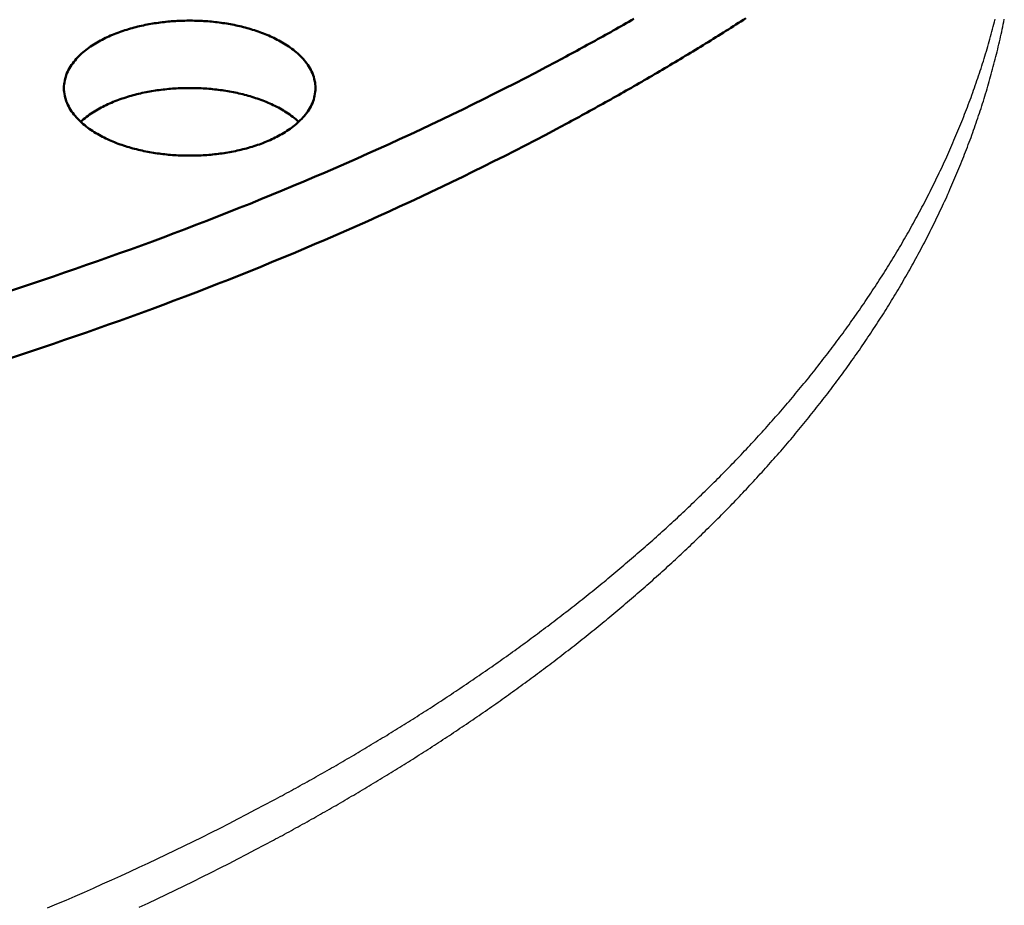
# Model space of a CAD drawing. Header units: millimetres. Extents: x 0 to 841, y 0 to 594.
# Tile 30 of 46: x 433 to 495, y 202 to 258. Entities that reach past the tile are written whole.
import ezdxf

# ---------------------------------------------------------------- set-up
doc = ezdxf.new("R2010")
doc.units = ezdxf.units.MM
doc.layers.add('FINA', color=7, linetype='CONTINUOUS', lineweight=25)
doc.layers.add('VIS', color=7, linetype='CONTINUOUS', lineweight=50)

msp = doc.modelspace()

# ---------------------------------------------------------------- linework, layer by layer
at = {"layer": 'FINA'}
for points in [[(435.81, 253.661), (435.813, 253.781), (435.822, 253.901), (435.838, 254.02), (435.86, 254.138), (435.887, 254.255), (435.921, 254.371), (435.959, 254.484), (436.003, 254.596), (436.052, 254.706), (436.106, 254.814), (436.164, 254.919), (436.225, 255.022), (436.291, 255.122), (436.361, 255.221), (436.433, 255.316), (436.509, 255.41), (436.588, 255.5), (436.669, 255.589), (436.753, 255.675), (436.839, 255.759), (436.927, 255.841), (437.017, 255.92), (437.109, 255.997), (437.203, 256.072), (437.299, 256.145), (437.396, 256.216), (437.494, 256.285), (437.594, 256.352), (437.695, 256.417), (437.797, 256.481), (437.9, 256.542), (438.005, 256.602), (438.11, 256.66), (438.216, 256.717), (438.323, 256.771), (438.431, 256.824), (438.539, 256.876), (438.649, 256.926), (438.758, 256.975), (438.869, 257.022), (438.98, 257.067), (439.092, 257.112), (439.204, 257.154), (439.317, 257.196), (439.43, 257.236), (439.544, 257.275), (439.658, 257.312), (439.773, 257.349), (439.888, 257.384), (440.003, 257.417), (440.119, 257.45), (440.235, 257.481), (440.351, 257.511), (440.468, 257.54), (440.585, 257.568), (440.702, 257.595), (440.819, 257.621), (440.937, 257.645), (441.055, 257.668), (441.173, 257.691), (441.291, 257.712), (441.41, 257.732), (441.529, 257.751), (441.647, 257.769), (441.766, 257.786), (441.886, 257.802), (442.005, 257.817), (442.124, 257.831), (442.244, 257.844), (442.363, 257.855), (442.483, 257.866), (442.603, 257.876), (442.723, 257.885), (442.843, 257.893), (442.963, 257.9), (443.083, 257.906), (443.203, 257.911), (443.323, 257.914), (443.443, 257.917), (443.563, 257.919), (443.683, 257.92), (443.803, 257.92), (443.924, 257.919), (444.044, 257.917), (444.164, 257.914), (444.284, 257.911), (444.404, 257.906), (444.524, 257.9), (444.644, 257.893), (444.764, 257.885), (444.884, 257.876), (445.004, 257.866), (445.123, 257.855), (445.243, 257.844), (445.363, 257.831), (445.482, 257.817), (445.601, 257.802), (445.72, 257.786), (445.839, 257.769), (445.958, 257.751), (446.077, 257.732), (446.195, 257.712), (446.314, 257.691), (446.432, 257.668), (446.55, 257.645), (446.667, 257.621), (446.785, 257.595), (446.902, 257.568), (447.019, 257.54), (447.135, 257.511), (447.252, 257.481), (447.368, 257.45), (447.483, 257.417), (447.599, 257.384), (447.714, 257.349), (447.828, 257.312), (447.943, 257.275), (448.056, 257.236), (448.17, 257.196), (448.282, 257.154), (448.395, 257.112), (448.506, 257.067), (448.618, 257.022), (448.728, 256.975), (448.838, 256.926), (448.947, 256.876), (449.056, 256.824), (449.164, 256.771), (449.271, 256.717), (449.377, 256.66), (449.482, 256.602), (449.586, 256.542), (449.69, 256.481), (449.792, 256.417), (449.893, 256.352), (449.992, 256.285), (450.091, 256.216), (450.188, 256.145), (450.283, 256.072), (450.377, 255.997), (450.469, 255.92), (450.56, 255.841), (450.648, 255.759), (450.734, 255.675), (450.818, 255.589), (450.899, 255.5), (450.978, 255.41), (451.053, 255.316), (451.126, 255.221), (451.195, 255.122), (451.261, 255.022), (451.323, 254.919), (451.381, 254.814), (451.435, 254.706), (451.483, 254.596), (451.527, 254.484), (451.566, 254.371), (451.6, 254.255), (451.627, 254.138), (451.649, 254.02), (451.664, 253.901), (451.674, 253.781), (451.677, 253.661)], [(449.02, 206.213), (449.162, 206.29), (449.305, 206.367), (449.447, 206.443), (449.589, 206.52), (449.731, 206.597), (449.873, 206.675), (450.015, 206.752), (450.156, 206.83), (450.298, 206.907), (450.44, 206.985), (450.581, 207.063), (450.723, 207.141), (450.864, 207.22), (451.005, 207.298), (451.146, 207.377), (451.288, 207.456), (451.429, 207.535), (451.569, 207.614), (451.71, 207.693), (451.851, 207.772), (451.992, 207.852), (452.132, 207.932), (452.273, 208.011), (452.413, 208.091), (452.554, 208.172), (452.694, 208.252), (452.834, 208.332), (452.974, 208.413), (453.114, 208.494), (453.254, 208.575), (453.394, 208.656), (453.533, 208.737), (453.673, 208.818), (453.812, 208.9), (453.952, 208.982), (454.091, 209.063), (454.23, 209.146), (454.369, 209.228), (454.508, 209.31), (454.647, 209.393), (454.786, 209.475), (454.925, 209.558), (455.064, 209.641), (455.202, 209.724), (455.341, 209.807), (455.479, 209.891), (455.617, 209.975), (455.756, 210.058), (455.894, 210.142), (456.032, 210.226), (456.17, 210.311), (456.307, 210.395), (456.445, 210.48), (456.583, 210.564), (456.72, 210.649), (456.858, 210.734), (456.995, 210.819), (457.132, 210.905), (457.269, 210.99), (457.406, 211.076), (457.543, 211.162), (457.68, 211.248), (457.816, 211.334), (457.953, 211.421), (458.09, 211.507), (458.226, 211.594), (458.362, 211.681), (458.498, 211.768), (458.634, 211.855), (458.77, 211.942), (458.906, 212.03), (459.042, 212.118), (459.177, 212.205), (459.313, 212.293), (459.448, 212.382), (459.584, 212.47), (459.719, 212.559), (459.854, 212.647), (459.989, 212.736), (460.124, 212.825), (460.259, 212.914), (460.393, 213.004), (460.528, 213.093), (460.662, 213.183), (460.796, 213.273), (460.931, 213.363), (461.065, 213.453), (461.199, 213.544), (461.332, 213.634), (461.466, 213.725), (461.6, 213.816), (461.733, 213.907), (461.867, 213.998), (462, 214.09), (462.133, 214.181), (462.266, 214.273), (462.399, 214.365), (462.532, 214.457), (462.664, 214.549), (462.797, 214.642), (462.929, 214.734), (463.061, 214.827), (463.194, 214.92), (463.326, 215.013), (463.458, 215.107), (463.589, 215.2), (463.721, 215.294), (463.853, 215.388), (463.984, 215.482), (464.115, 215.576), (464.246, 215.67), (464.377, 215.765), (464.508, 215.86), (464.639, 215.955), (464.77, 216.05), (464.9, 216.145), (465.031, 216.24), (465.161, 216.336), (465.291, 216.432), (465.421, 216.528), (465.551, 216.624), (465.681, 216.721), (465.81, 216.817), (465.94, 216.914), (466.069, 217.011), (466.198, 217.108), (466.327, 217.205), (466.456, 217.302), (466.585, 217.4), (466.714, 217.498), (466.842, 217.596), (466.97, 217.694), (467.099, 217.792), (467.227, 217.891), (467.355, 217.99), (467.482, 218.089), (467.61, 218.188), (467.737, 218.287), (467.865, 218.387), (467.992, 218.486), (468.119, 218.586), (468.246, 218.686), (468.373, 218.786), (468.499, 218.887), (468.626, 218.987), (468.752, 219.088), (468.878, 219.189), (469.004, 219.29), (469.13, 219.392), (469.256, 219.493), (469.382, 219.595), (469.507, 219.697), (469.632, 219.799), (469.757, 219.901), (469.882, 220.004), (470.007, 220.106), (470.132, 220.209), (470.256, 220.312), (470.38, 220.415), (470.505, 220.519), (470.629, 220.622), (470.752, 220.726), (470.876, 220.83), (471, 220.934), (471.123, 221.039), (471.246, 221.143), (471.369, 221.248), (471.492, 221.353), (471.615, 221.458), (471.737, 221.564), (471.86, 221.669), (471.982, 221.775), (472.104, 221.881), (472.226, 221.987), (472.347, 222.093), (472.469, 222.2), (472.59, 222.307), (472.711, 222.414), (472.832, 222.521), (472.953, 222.628), (473.074, 222.735), (473.194, 222.843), (473.315, 222.951), (473.435, 223.059), (473.555, 223.168), (473.674, 223.276), (473.794, 223.385), (473.913, 223.494), (474.033, 223.603), (474.152, 223.712), (474.27, 223.822), (474.389, 223.931), (474.508, 224.041), (474.626, 224.151), (474.744, 224.262), (474.862, 224.372), (474.98, 224.483), (475.097, 224.594), (475.214, 224.705), (475.332, 224.816), (475.449, 224.928), (475.565, 225.039), (475.682, 225.151), (475.798, 225.263), (475.914, 225.376), (476.03, 225.488), (476.146, 225.601), (476.262, 225.714), (476.377, 225.827), (476.492, 225.94), (476.607, 226.054), (476.722, 226.168), (476.837, 226.282), (476.951, 226.396), (477.065, 226.51), (477.179, 226.625), (477.293, 226.74), (477.406, 226.855), (477.52, 226.97), (477.633, 227.085), (477.746, 227.201), (477.858, 227.317), (477.971, 227.433), (478.083, 227.549), (478.195, 227.665), (478.307, 227.782), (478.418, 227.899), (478.53, 228.016), (478.641, 228.133), (478.752, 228.251), (478.863, 228.369), (478.973, 228.487), (479.083, 228.605), (479.193, 228.723), (479.303, 228.842), (479.413, 228.96), (479.522, 229.079), (479.631, 229.198), (479.74, 229.318), (479.849, 229.437), (479.957, 229.557), (480.065, 229.677), (480.173, 229.798), (480.281, 229.918), (480.389, 230.039), (480.496, 230.16), (480.603, 230.281), (480.71, 230.402), (480.816, 230.524), (480.922, 230.645), (481.028, 230.767), (481.134, 230.889), (481.24, 231.012), (481.345, 231.134), (481.45, 231.257), (481.555, 231.38), (481.659, 231.503), (481.764, 231.627), (481.868, 231.751), (481.971, 231.874), (482.075, 231.999), (482.178, 232.123), (482.281, 232.247), (482.384, 232.372), (482.486, 232.497), (482.588, 232.622), (482.69, 232.748), (482.792, 232.873), (482.893, 232.999), (482.995, 233.125), (483.095, 233.251), (483.196, 233.378), (483.296, 233.505), (483.396, 233.632), (483.496, 233.759), (483.596, 233.886), (483.695, 234.014), (483.794, 234.141), (483.892, 234.269), (483.991, 234.398), (484.089, 234.526), (484.187, 234.655), (484.284, 234.783), (484.381, 234.913), (484.478, 235.042), (484.575, 235.171), (484.671, 235.301), (484.767, 235.431), (484.863, 235.561), (484.959, 235.692), (485.054, 235.822), (485.149, 235.953), (485.243, 236.084), (485.337, 236.215), (485.431, 236.347), (485.525, 236.478), (485.618, 236.61), (485.711, 236.742), (485.804, 236.875), (485.897, 237.007), (485.989, 237.14), (486.081, 237.273), (486.172, 237.406), (486.263, 237.54), (486.354, 237.673), (486.445, 237.807), (486.535, 237.941), (486.625, 238.076), (486.714, 238.21), (486.804, 238.345), (486.892, 238.48), (486.981, 238.615), (487.069, 238.75), (487.157, 238.886), (487.245, 239.022), (487.332, 239.158), (487.419, 239.294), (487.506, 239.43), (487.592, 239.567), (487.678, 239.704), (487.763, 239.841), (487.849, 239.978), (487.933, 240.116), (488.018, 240.253), (488.102, 240.391), (488.186, 240.53), (488.269, 240.668), (488.353, 240.806), (488.435, 240.945), (488.518, 241.084), (488.6, 241.223), (488.682, 241.363), (488.763, 241.502), (488.844, 241.642), (488.924, 241.782), (489.005, 241.923), (489.085, 242.063), (489.164, 242.204), (489.243, 242.345), (489.322, 242.486), (489.4, 242.627), (489.478, 242.769), (489.556, 242.91), (489.633, 243.052), (489.71, 243.194), (489.787, 243.337), (489.863, 243.479), (489.939, 243.622), (490.014, 243.765), (490.089, 243.908), (490.163, 244.052), (490.238, 244.195), (490.311, 244.339), (490.385, 244.483), (490.458, 244.627), (490.53, 244.771), (490.603, 244.916), (490.674, 245.061), (490.746, 245.206), (490.817, 245.351), (490.887, 245.496), (490.957, 245.642), (491.027, 245.788), (491.096, 245.934), (491.165, 246.08), (491.234, 246.226), (491.302, 246.373), (491.37, 246.519), (491.437, 246.666), (491.504, 246.813), (491.57, 246.961), (491.636, 247.108), (491.702, 247.256), (491.767, 247.404), (491.832, 247.552), (491.896, 247.7), (491.96, 247.849), (492.023, 247.997), (492.086, 248.146), (492.149, 248.295), (492.211, 248.444), (492.272, 248.594), (492.333, 248.743), (492.394, 248.893), (492.454, 249.043), (492.514, 249.193), (492.574, 249.343), (492.633, 249.494), (492.691, 249.644), (492.749, 249.795), (492.807, 249.946), (492.864, 250.097), (492.921, 250.249), (492.977, 250.4), (493.033, 250.552), (493.088, 250.704), (493.143, 250.856), (493.197, 251.008), (493.251, 251.16), (493.304, 251.313), (493.357, 251.466), (493.41, 251.618), (493.462, 251.771), (493.513, 251.925), (493.564, 252.078), (493.615, 252.231), (493.665, 252.385), (493.714, 252.539), (493.763, 252.693), (493.812, 252.847), (493.86, 253.001), (493.908, 253.156), (493.955, 253.31), (494.002, 253.465), (494.048, 253.62), (494.093, 253.775), (494.139, 253.93), (494.183, 254.085), (494.227, 254.241), (494.271, 254.396), (494.314, 254.552), (494.357, 254.708), (494.399, 254.864), (494.441, 255.02), (494.482, 255.176), (494.522, 255.333), (494.563, 255.489), (494.602, 255.646), (494.641, 255.803), (494.68, 255.96), (494.718, 256.117), (494.756, 256.274), (494.793, 256.431), (494.829, 256.588), (494.865, 256.746), (494.901, 256.904), (494.935, 257.061), (494.97, 257.219), (495.004, 257.377), (495.037, 257.535), (495.07, 257.694), (495.102, 257.852), (495.134, 258.01)], [(449.02, 208.733), (449.162, 208.81), (449.305, 208.886), (449.447, 208.963), (449.589, 209.04), (449.731, 209.117), (449.873, 209.195), (450.015, 209.272), (450.156, 209.35), (450.298, 209.427), (450.44, 209.505), (450.581, 209.583), (450.723, 209.661), (450.864, 209.74), (451.005, 209.818), (451.146, 209.897), (451.288, 209.975), (451.429, 210.054), (451.569, 210.133), (451.71, 210.213), (451.851, 210.292), (451.992, 210.372), (452.132, 210.451), (452.273, 210.531), (452.413, 210.611), (452.554, 210.691), (452.694, 210.772), (452.834, 210.852), (452.974, 210.933), (453.114, 211.014), (453.254, 211.094), (453.394, 211.176), (453.533, 211.257), (453.673, 211.338), (453.812, 211.42), (453.952, 211.501), (454.091, 211.583), (454.23, 211.665), (454.369, 211.748), (454.508, 211.83), (454.647, 211.912), (454.786, 211.995), (454.925, 212.078), (455.064, 212.161), (455.202, 212.244), (455.341, 212.327), (455.479, 212.411), (455.617, 212.494), (455.756, 212.578), (455.894, 212.662), (456.032, 212.746), (456.17, 212.83), (456.307, 212.915), (456.445, 212.999), (456.583, 213.084), (456.72, 213.169), (456.858, 213.254), (456.995, 213.339), (457.132, 213.425), (457.269, 213.51), (457.406, 213.596), (457.543, 213.682), (457.68, 213.768), (457.816, 213.854), (457.953, 213.94), (458.09, 214.027), (458.226, 214.114), (458.362, 214.201), (458.498, 214.288), (458.634, 214.375), (458.77, 214.462), (458.906, 214.55), (459.042, 214.637), (459.177, 214.725), (459.313, 214.813), (459.448, 214.901), (459.584, 214.99), (459.719, 215.078), (459.854, 215.167), (459.989, 215.256), (460.124, 215.345), (460.259, 215.434), (460.393, 215.524), (460.528, 215.613), (460.662, 215.703), (460.796, 215.793), (460.931, 215.883), (461.065, 215.973), (461.199, 216.063), (461.332, 216.154), (461.466, 216.245), (461.6, 216.336), (461.733, 216.427), (461.867, 216.518), (462, 216.609), (462.133, 216.701), (462.266, 216.793), (462.399, 216.885), (462.532, 216.977), (462.664, 217.069), (462.797, 217.162), (462.929, 217.254), (463.061, 217.347), (463.194, 217.44), (463.326, 217.533), (463.458, 217.626), (463.589, 217.72), (463.721, 217.814), (463.853, 217.908), (463.984, 218.002), (464.115, 218.096), (464.246, 218.19), (464.377, 218.285), (464.508, 218.38), (464.639, 218.474), (464.77, 218.57), (464.9, 218.665), (465.031, 218.76), (465.161, 218.856), (465.291, 218.952), (465.421, 219.048), (465.551, 219.144), (465.681, 219.24), (465.81, 219.337), (465.94, 219.434), (466.069, 219.531), (466.198, 219.628), (466.327, 219.725), (466.456, 219.822), (466.585, 219.92), (466.714, 220.018), (466.842, 220.116), (466.97, 220.214), (467.099, 220.312), (467.227, 220.411), (467.355, 220.51), (467.482, 220.609), (467.61, 220.708), (467.737, 220.807), (467.865, 220.906), (467.992, 221.006), (468.119, 221.106), (468.246, 221.206), (468.373, 221.306), (468.499, 221.407), (468.626, 221.507), (468.752, 221.608), (468.878, 221.709), (469.004, 221.81), (469.13, 221.911), (469.256, 222.013), (469.382, 222.115), (469.507, 222.217), (469.632, 222.319), (469.757, 222.421), (469.882, 222.523), (470.007, 222.626), (470.132, 222.729), (470.256, 222.832), (470.38, 222.935), (470.505, 223.039), (470.629, 223.142), (470.752, 223.246), (470.876, 223.35), (471, 223.454), (471.123, 223.559), (471.246, 223.663), (471.369, 223.768), (471.492, 223.873), (471.615, 223.978), (471.737, 224.083), (471.86, 224.189), (471.982, 224.295), (472.104, 224.401), (472.226, 224.507), (472.347, 224.613), (472.469, 224.72), (472.59, 224.826), (472.711, 224.933), (472.832, 225.04), (472.953, 225.148), (473.074, 225.255), (473.194, 225.363), (473.315, 225.471), (473.435, 225.579), (473.555, 225.687), (473.674, 225.796), (473.794, 225.905), (473.913, 226.013), (474.033, 226.123), (474.152, 226.232), (474.27, 226.341), (474.389, 226.451), (474.508, 226.561), (474.626, 226.671), (474.744, 226.781), (474.862, 226.892), (474.98, 227.003), (475.097, 227.113), (475.214, 227.225), (475.332, 227.336), (475.449, 227.447), (475.565, 227.559), (475.682, 227.671), (475.798, 227.783), (475.914, 227.896), (476.03, 228.008), (476.146, 228.121), (476.262, 228.234), (476.377, 228.347), (476.492, 228.46), (476.607, 228.574), (476.722, 228.688), (476.837, 228.802), (476.951, 228.916), (477.065, 229.03), (477.179, 229.145), (477.293, 229.259), (477.406, 229.374), (477.52, 229.49), (477.633, 229.605), (477.746, 229.721), (477.858, 229.837), (477.971, 229.953), (478.083, 230.069), (478.195, 230.185), (478.307, 230.302), (478.418, 230.419), (478.53, 230.536), (478.641, 230.653), (478.752, 230.771), (478.863, 230.888), (478.973, 231.006), (479.083, 231.124), (479.193, 231.243), (479.303, 231.361), (479.413, 231.48), (479.522, 231.599), (479.631, 231.718), (479.74, 231.838), (479.849, 231.957), (479.957, 232.077), (480.065, 232.197), (480.173, 232.317), (480.281, 232.438), (480.389, 232.559), (480.496, 232.679), (480.603, 232.801), (480.71, 232.922), (480.816, 233.043), (480.922, 233.165), (481.028, 233.287), (481.134, 233.409), (481.24, 233.532), (481.345, 233.654), (481.45, 233.777), (481.555, 233.9), (481.659, 234.023), (481.764, 234.147), (481.868, 234.27), (481.971, 234.394), (482.075, 234.518), (482.178, 234.643), (482.281, 234.767), (482.384, 234.892), (482.486, 235.017), (482.588, 235.142), (482.69, 235.268), (482.792, 235.393), (482.893, 235.519), (482.995, 235.645), (483.095, 235.771), (483.196, 235.898), (483.296, 236.024), (483.396, 236.151), (483.496, 236.278), (483.596, 236.406), (483.695, 236.533), (483.794, 236.661), (483.892, 236.789), (483.991, 236.917), (484.089, 237.046), (484.187, 237.174), (484.284, 237.303), (484.381, 237.432), (484.478, 237.562), (484.575, 237.691), (484.671, 237.821), (484.767, 237.951), (484.863, 238.081), (484.959, 238.211), (485.054, 238.342), (485.149, 238.473), (485.243, 238.604), (485.337, 238.735), (485.431, 238.867), (485.525, 238.998), (485.618, 239.13), (485.711, 239.262), (485.804, 239.395), (485.897, 239.527), (485.989, 239.66), (486.081, 239.793), (486.172, 239.926), (486.263, 240.06), (486.354, 240.193), (486.445, 240.327), (486.535, 240.461), (486.625, 240.595), (486.714, 240.73), (486.804, 240.865), (486.892, 241), (486.981, 241.135), (487.069, 241.27), (487.157, 241.406), (487.245, 241.541), (487.332, 241.677), (487.419, 241.814), (487.506, 241.95), (487.592, 242.087), (487.678, 242.224), (487.763, 242.361), (487.849, 242.498), (487.933, 242.636), (488.018, 242.773), (488.102, 242.911), (488.186, 243.049), (488.269, 243.188), (488.353, 243.326), (488.435, 243.465), (488.518, 243.604), (488.6, 243.743), (488.682, 243.883), (488.763, 244.022), (488.844, 244.162), (488.924, 244.302), (489.005, 244.442), (489.085, 244.583), (489.164, 244.724), (489.243, 244.865), (489.322, 245.006), (489.4, 245.147), (489.478, 245.288), (489.556, 245.43), (489.633, 245.572), (489.71, 245.714), (489.787, 245.857), (489.863, 245.999), (489.939, 246.142), (490.014, 246.285), (490.089, 246.428), (490.163, 246.571), (490.238, 246.715), (490.311, 246.859), (490.385, 247.003), (490.458, 247.147), (490.53, 247.291), (490.603, 247.436), (490.674, 247.581), (490.746, 247.726), (490.817, 247.871), (490.887, 248.016), (490.957, 248.162), (491.027, 248.307), (491.096, 248.453), (491.165, 248.6), (491.234, 248.746), (491.302, 248.892), (491.37, 249.039), (491.437, 249.186), (491.504, 249.333), (491.57, 249.481), (491.636, 249.628), (491.702, 249.776), (491.767, 249.924), (491.832, 250.072), (491.896, 250.22), (491.96, 250.369), (492.023, 250.517), (492.086, 250.666), (492.149, 250.815), (492.211, 250.964), (492.272, 251.114), (492.333, 251.263), (492.394, 251.413), (492.454, 251.563), (492.514, 251.713), (492.574, 251.863), (492.633, 252.014), (492.691, 252.164), (492.749, 252.315), (492.807, 252.466), (492.864, 252.617), (492.921, 252.769), (492.977, 252.92), (493.033, 253.072), (493.088, 253.224), (493.143, 253.376), (493.197, 253.528), (493.251, 253.68), (493.304, 253.833), (493.357, 253.985), (493.41, 254.138), (493.462, 254.291), (493.513, 254.444), (493.564, 254.598), (493.615, 254.751), (493.665, 254.905), (493.714, 255.059), (493.763, 255.213), (493.812, 255.367), (493.86, 255.521), (493.908, 255.675), (493.955, 255.83), (494.002, 255.985), (494.048, 256.14), (494.093, 256.295), (494.139, 256.45), (494.183, 256.605), (494.227, 256.76), (494.271, 256.916), (494.314, 257.072), (494.357, 257.228), (494.399, 257.384), (494.441, 257.54), (494.482, 257.696), (494.522, 257.852), (494.563, 258.009)], [(467.5, 251.413), (467.666, 251.502), (467.831, 251.591), (467.996, 251.68), (468.161, 251.77), (468.327, 251.859), (468.492, 251.949), (468.657, 252.039), (468.821, 252.129), (468.986, 252.22), (469.151, 252.31), (469.315, 252.401), (469.48, 252.492), (469.644, 252.583), (469.808, 252.674), (469.973, 252.766), (470.137, 252.857), (470.301, 252.949), (470.464, 253.041), (470.628, 253.133), (470.792, 253.225), (470.955, 253.318), (471.119, 253.411), (471.282, 253.503), (471.446, 253.596), (471.609, 253.69), (471.772, 253.783), (471.935, 253.877), (472.098, 253.97), (472.26, 254.064), (472.423, 254.158), (472.586, 254.253), (472.748, 254.347), (472.91, 254.442), (473.072, 254.537), (473.235, 254.632), (473.397, 254.727), (473.558, 254.822), (473.72, 254.918), (473.882, 255.014), (474.044, 255.109), (474.205, 255.206), (474.366, 255.302), (474.528, 255.398), (474.689, 255.495), (474.85, 255.592), (475.011, 255.689), (475.171, 255.786), (475.332, 255.884), (475.493, 255.981), (475.653, 256.079), (475.813, 256.177), (475.974, 256.275), (476.134, 256.373), (476.294, 256.472), (476.454, 256.571), (476.613, 256.67), (476.773, 256.769), (476.933, 256.868), (477.092, 256.967), (477.251, 257.067), (477.41, 257.167), (477.57, 257.267), (477.728, 257.367), (477.887, 257.468), (478.046, 257.568), (478.205, 257.669), (478.363, 257.77), (478.521, 257.871), (478.679, 257.973), (478.838, 258.074)], [(467.5, 255.665), (467.666, 255.754), (467.831, 255.843), (467.996, 255.932), (468.161, 256.022), (468.327, 256.112), (468.492, 256.201), (468.657, 256.291), (468.821, 256.382), (468.986, 256.472), (469.151, 256.563), (469.315, 256.653), (469.48, 256.744), (469.644, 256.835), (469.808, 256.926), (469.973, 257.018), (470.137, 257.109), (470.301, 257.201), (470.464, 257.293), (470.628, 257.385), (470.792, 257.478), (470.955, 257.57), (471.119, 257.663), (471.282, 257.756), (471.446, 257.849), (471.609, 257.942), (471.772, 258.035)], [(432.374, 240.861), (433.071, 241.09), (433.768, 241.32), (434.464, 241.553), (435.16, 241.787), (435.855, 242.024), (436.549, 242.263), (437.242, 242.504), (437.935, 242.747), (438.627, 242.992), (439.318, 243.239), (440.008, 243.488), (440.698, 243.739), (441.387, 243.993), (442.075, 244.248), (442.762, 244.506), (443.448, 244.766), (444.134, 245.028), (444.819, 245.293), (445.503, 245.559), (446.186, 245.828), (446.868, 246.099), (447.549, 246.372), (448.229, 246.648), (448.909, 246.925), (449.587, 247.205), (450.265, 247.487), (450.942, 247.772), (451.617, 248.059), (452.292, 248.348), (452.965, 248.639), (453.638, 248.933), (454.31, 249.229), (454.98, 249.528), (455.65, 249.829), (456.318, 250.132), (456.986, 250.438), (457.652, 250.746), (458.317, 251.056), (458.981, 251.369), (459.644, 251.684), (460.305, 252.002), (460.966, 252.322), (461.625, 252.645), (462.283, 252.971), (462.94, 253.298), (463.595, 253.629), (464.249, 253.962), (464.902, 254.297), (465.554, 254.635), (466.204, 254.976), (466.853, 255.319), (467.5, 255.665)], [(449.353, 250.649), (449.246, 250.593), (449.139, 250.538), (449.03, 250.485), (448.921, 250.433), (448.81, 250.383), (448.7, 250.335), (448.588, 250.288), (448.476, 250.242), (448.364, 250.198), (448.251, 250.155), (448.137, 250.114), (448.023, 250.074), (447.908, 250.035), (447.793, 249.998), (447.678, 249.962), (447.562, 249.927), (447.446, 249.894), (447.329, 249.861), (447.213, 249.83), (447.095, 249.8), (446.978, 249.771), (446.86, 249.744), (446.742, 249.717), (446.624, 249.692), (446.506, 249.668), (446.387, 249.645), (446.268, 249.623), (446.149, 249.602), (446.03, 249.582), (445.91, 249.563), (445.791, 249.546), (445.671, 249.529), (445.551, 249.513), (445.431, 249.499), (445.311, 249.485), (445.191, 249.473), (445.07, 249.461), (444.95, 249.451), (444.829, 249.441), (444.709, 249.433), (444.588, 249.425), (444.467, 249.419), (444.346, 249.414), (444.225, 249.409), (444.105, 249.406), (443.984, 249.403), (443.863, 249.402), (443.742, 249.401), (443.621, 249.402), (443.5, 249.403), (443.379, 249.406), (443.258, 249.409), (443.138, 249.414), (443.017, 249.419), (442.896, 249.426), (442.775, 249.433), (442.655, 249.442), (442.534, 249.451), (442.414, 249.462), (442.293, 249.473), (442.173, 249.486), (442.053, 249.499), (441.933, 249.514), (441.813, 249.529), (441.693, 249.546), (441.574, 249.564), (441.454, 249.582), (441.335, 249.602), (441.216, 249.623), (441.097, 249.645), (440.978, 249.668), (440.86, 249.693), (440.742, 249.718), (440.624, 249.744), (440.506, 249.772), (440.388, 249.801), (440.271, 249.831), (440.155, 249.862), (440.038, 249.894), (439.922, 249.928), (439.806, 249.963), (439.691, 249.999), (439.576, 250.036), (439.461, 250.075), (439.347, 250.115), (439.233, 250.156), (439.12, 250.199), (439.008, 250.243), (438.896, 250.289), (438.784, 250.336), (438.674, 250.384), (438.564, 250.434), (438.454, 250.486), (438.346, 250.539), (438.238, 250.594), (438.131, 250.65), (438.025, 250.708), (437.92, 250.768), (437.816, 250.83), (437.713, 250.893), (437.611, 250.958), (437.51, 251.025), (437.411, 251.095), (437.313, 251.166), (437.217, 251.239), (437.122, 251.314), (437.029, 251.391), (436.938, 251.471), (436.849, 251.553), (436.763, 251.637), (436.678, 251.723), (436.596, 251.812), (436.517, 251.903), (436.44, 251.997), (436.367, 252.093), (436.297, 252.192), (436.23, 252.293), (436.168, 252.396), (436.109, 252.502), (436.055, 252.61), (436.005, 252.72), (435.961, 252.833), (435.922, 252.947), (435.888, 253.063), (435.86, 253.181), (435.838, 253.3), (435.822, 253.419), (435.813, 253.54), (435.81, 253.661)], [(436.869, 251.535), (436.958, 251.616), (437.049, 251.695), (437.142, 251.771), (437.237, 251.846), (437.333, 251.918), (437.431, 251.989), (437.53, 252.057), (437.63, 252.124), (437.732, 252.188), (437.835, 252.251), (437.939, 252.312), (438.044, 252.372), (438.149, 252.429), (438.256, 252.485), (438.364, 252.539), (438.472, 252.592), (438.581, 252.643), (438.691, 252.693), (438.801, 252.741), (438.913, 252.788), (439.024, 252.833), (439.137, 252.877), (439.249, 252.919), (439.363, 252.96), (439.476, 253), (439.591, 253.038), (439.705, 253.075), (439.82, 253.111), (439.936, 253.146), (440.052, 253.179), (440.168, 253.211), (440.284, 253.242), (440.401, 253.272), (440.518, 253.3), (440.635, 253.328), (440.753, 253.354), (440.871, 253.379), (440.989, 253.403), (441.107, 253.426), (441.226, 253.448), (441.344, 253.469), (441.463, 253.489), (441.582, 253.507), (441.702, 253.525), (441.821, 253.541), (441.94, 253.557), (442.06, 253.571), (442.18, 253.585), (442.3, 253.597), (442.42, 253.609), (442.54, 253.619), (442.66, 253.628), (442.78, 253.637), (442.9, 253.644), (443.021, 253.651), (443.141, 253.656), (443.261, 253.66), (443.382, 253.664), (443.502, 253.666), (443.623, 253.668), (443.743, 253.668), (443.864, 253.668), (443.984, 253.666), (444.105, 253.664), (444.225, 253.66), (444.346, 253.656), (444.466, 253.651), (444.586, 253.644), (444.707, 253.637), (444.827, 253.628), (444.947, 253.619), (445.067, 253.609), (445.187, 253.597), (445.307, 253.585), (445.427, 253.571), (445.546, 253.557), (445.666, 253.541), (445.785, 253.525), (445.904, 253.507), (446.023, 253.489), (446.142, 253.469), (446.261, 253.448), (446.38, 253.426), (446.498, 253.403), (446.616, 253.379), (446.734, 253.354), (446.851, 253.328), (446.969, 253.3), (447.086, 253.272), (447.203, 253.242), (447.319, 253.211), (447.435, 253.179), (447.551, 253.146), (447.666, 253.111), (447.781, 253.075), (447.896, 253.038), (448.01, 253), (448.124, 252.96), (448.237, 252.919), (448.35, 252.877), (448.462, 252.833), (448.574, 252.788), (448.685, 252.741), (448.796, 252.693), (448.906, 252.643), (449.015, 252.592), (449.123, 252.539), (449.231, 252.485), (449.337, 252.429), (449.443, 252.372), (449.548, 252.312), (449.652, 252.251), (449.755, 252.188), (449.856, 252.124), (449.957, 252.057), (450.056, 251.989), (450.154, 251.918), (450.25, 251.846), (450.345, 251.771), (450.438, 251.695), (450.529, 251.616), (450.618, 251.535)], [(451.677, 253.661), (451.674, 253.54), (451.664, 253.419), (451.648, 253.299), (451.626, 253.18), (451.598, 253.063), (451.565, 252.947), (451.525, 252.832), (451.481, 252.72), (451.431, 252.609), (451.377, 252.501), (451.319, 252.395), (451.256, 252.292), (451.189, 252.191), (451.119, 252.092), (451.046, 251.996), (450.969, 251.902), (450.89, 251.811), (450.808, 251.722), (450.723, 251.636), (450.636, 251.552), (450.547, 251.47), (450.456, 251.39), (450.363, 251.313), (450.268, 251.238), (450.172, 251.164), (450.074, 251.093), (449.974, 251.024), (449.874, 250.957), (449.772, 250.892), (449.669, 250.828), (449.565, 250.767), (449.459, 250.707), (449.353, 250.649)], [(432.374, 236.609), (433.071, 236.838), (433.768, 237.068), (434.464, 237.301), (435.16, 237.535), (435.855, 237.772), (436.549, 238.011), (437.242, 238.251), (437.935, 238.494), (438.627, 238.739), (439.318, 238.987), (440.008, 239.236), (440.698, 239.487), (441.387, 239.741), (442.075, 239.996), (442.762, 240.254), (443.448, 240.514), (444.134, 240.776), (444.819, 241.041), (445.503, 241.307), (446.186, 241.576), (446.868, 241.847), (447.549, 242.12), (448.229, 242.395), (448.909, 242.673), (449.587, 242.953), (450.265, 243.235), (450.942, 243.52), (451.617, 243.807), (452.292, 244.096), (452.965, 244.387), (453.638, 244.681), (454.31, 244.977), (454.98, 245.276), (455.65, 245.576), (456.318, 245.88), (456.986, 246.185), (457.652, 246.493), (458.317, 246.804), (458.981, 247.117), (459.644, 247.432), (460.305, 247.75), (460.966, 248.07), (461.625, 248.393), (462.283, 248.718), (462.94, 249.046), (463.595, 249.377), (464.249, 249.709), (464.902, 250.045), (465.554, 250.383), (466.204, 250.724), (466.853, 251.067), (467.5, 251.413)], [(434.78, 201.945), (435.361, 202.192), (435.941, 202.441), (436.52, 202.691), (437.099, 202.944), (437.676, 203.198), (438.253, 203.455), (438.829, 203.714), (439.404, 203.975), (439.978, 204.238), (440.551, 204.503), (441.123, 204.77), (441.694, 205.039), (442.264, 205.31), (442.833, 205.583), (443.401, 205.859), (443.967, 206.136), (444.533, 206.416), (445.098, 206.698), (445.662, 206.982), (446.224, 207.268), (446.786, 207.557), (447.346, 207.848), (447.905, 208.141), (448.463, 208.436), (449.02, 208.733)], [(440.551, 201.983), (441.123, 202.25), (441.694, 202.519), (442.264, 202.79), (442.833, 203.063), (443.401, 203.339), (443.967, 203.616), (444.533, 203.896), (445.098, 204.178), (445.662, 204.462), (446.224, 204.749), (446.786, 205.037), (447.346, 205.328), (447.905, 205.621), (448.463, 205.916), (449.02, 206.213)]]:
    msp.add_lwpolyline(points, dxfattribs=at)
at = {"layer": 'VIS'}
for points in [[(435.81, 253.661), (435.813, 253.781), (435.822, 253.901), (435.838, 254.02), (435.86, 254.138), (435.887, 254.255), (435.921, 254.371), (435.959, 254.484), (436.003, 254.596), (436.052, 254.706), (436.106, 254.814), (436.164, 254.919), (436.225, 255.022), (436.291, 255.122), (436.361, 255.221), (436.433, 255.316), (436.509, 255.41), (436.588, 255.5), (436.669, 255.589), (436.753, 255.675), (436.839, 255.759), (436.927, 255.841), (437.017, 255.92), (437.109, 255.997), (437.203, 256.072), (437.299, 256.145), (437.396, 256.216), (437.494, 256.285), (437.594, 256.352), (437.695, 256.417), (437.797, 256.481), (437.9, 256.542), (438.005, 256.602), (438.11, 256.66), (438.216, 256.717), (438.323, 256.771), (438.431, 256.824), (438.539, 256.876), (438.649, 256.926), (438.758, 256.975), (438.869, 257.022), (438.98, 257.067), (439.092, 257.112), (439.204, 257.154), (439.317, 257.196), (439.43, 257.236), (439.544, 257.275), (439.658, 257.312), (439.773, 257.349), (439.888, 257.384), (440.003, 257.417), (440.119, 257.45), (440.235, 257.481), (440.351, 257.511), (440.468, 257.54), (440.585, 257.568), (440.702, 257.595), (440.819, 257.621), (440.937, 257.645), (441.055, 257.668), (441.173, 257.691), (441.291, 257.712), (441.41, 257.732), (441.529, 257.751), (441.647, 257.769), (441.766, 257.786), (441.886, 257.802), (442.005, 257.817), (442.124, 257.831), (442.244, 257.844), (442.363, 257.855), (442.483, 257.866), (442.603, 257.876), (442.723, 257.885), (442.843, 257.893), (442.963, 257.9), (443.083, 257.906), (443.203, 257.911), (443.323, 257.914), (443.443, 257.917), (443.563, 257.919), (443.683, 257.92), (443.803, 257.92), (443.924, 257.919), (444.044, 257.917), (444.164, 257.914), (444.284, 257.911), (444.404, 257.906), (444.524, 257.9), (444.644, 257.893), (444.764, 257.885), (444.884, 257.876), (445.004, 257.866), (445.123, 257.855), (445.243, 257.844), (445.363, 257.831), (445.482, 257.817), (445.601, 257.802), (445.72, 257.786), (445.839, 257.769), (445.958, 257.751), (446.077, 257.732), (446.195, 257.712), (446.314, 257.691), (446.432, 257.668), (446.55, 257.645), (446.667, 257.621), (446.785, 257.595), (446.902, 257.568), (447.019, 257.54), (447.135, 257.511), (447.252, 257.481), (447.368, 257.45), (447.483, 257.417), (447.599, 257.384), (447.714, 257.349), (447.828, 257.312), (447.943, 257.275), (448.056, 257.236), (448.17, 257.196), (448.282, 257.154), (448.395, 257.112), (448.506, 257.067), (448.618, 257.022), (448.728, 256.975), (448.838, 256.926), (448.947, 256.876), (449.056, 256.824), (449.164, 256.771), (449.271, 256.717), (449.377, 256.66), (449.482, 256.602), (449.586, 256.542), (449.69, 256.481), (449.792, 256.417), (449.893, 256.352), (449.992, 256.285), (450.091, 256.216), (450.188, 256.145), (450.283, 256.072), (450.377, 255.997), (450.469, 255.92), (450.56, 255.841), (450.648, 255.759), (450.734, 255.675), (450.818, 255.589), (450.899, 255.5), (450.978, 255.41), (451.053, 255.316), (451.126, 255.221), (451.195, 255.122), (451.261, 255.022), (451.323, 254.919), (451.381, 254.814), (451.435, 254.706), (451.483, 254.596), (451.527, 254.484), (451.566, 254.371), (451.6, 254.255), (451.627, 254.138), (451.649, 254.02), (451.664, 253.901), (451.674, 253.781), (451.677, 253.661)], [(467.5, 251.413), (467.666, 251.502), (467.831, 251.591), (467.996, 251.68), (468.161, 251.77), (468.327, 251.859), (468.492, 251.949), (468.657, 252.039), (468.821, 252.129), (468.986, 252.22), (469.151, 252.31), (469.315, 252.401), (469.48, 252.492), (469.644, 252.583), (469.808, 252.674), (469.973, 252.766), (470.137, 252.857), (470.301, 252.949), (470.464, 253.041), (470.628, 253.133), (470.792, 253.225), (470.955, 253.318), (471.119, 253.411), (471.282, 253.503), (471.446, 253.596), (471.609, 253.69), (471.772, 253.783), (471.935, 253.877), (472.098, 253.97), (472.26, 254.064), (472.423, 254.158), (472.586, 254.253), (472.748, 254.347), (472.91, 254.442), (473.072, 254.537), (473.235, 254.632), (473.397, 254.727), (473.558, 254.822), (473.72, 254.918), (473.882, 255.014), (474.044, 255.109), (474.205, 255.206), (474.366, 255.302), (474.528, 255.398), (474.689, 255.495), (474.85, 255.592), (475.011, 255.689), (475.171, 255.786), (475.332, 255.884), (475.493, 255.981), (475.653, 256.079), (475.813, 256.177), (475.974, 256.275), (476.134, 256.373), (476.294, 256.472), (476.454, 256.571), (476.613, 256.67), (476.773, 256.769), (476.933, 256.868), (477.092, 256.967), (477.251, 257.067), (477.41, 257.167), (477.57, 257.267), (477.728, 257.367), (477.887, 257.468), (478.046, 257.568), (478.205, 257.669), (478.363, 257.77), (478.521, 257.871), (478.679, 257.973), (478.838, 258.074)], [(467.5, 255.665), (467.666, 255.754), (467.831, 255.843), (467.996, 255.932), (468.161, 256.022), (468.327, 256.112), (468.492, 256.201), (468.657, 256.291), (468.821, 256.382), (468.986, 256.472), (469.151, 256.563), (469.315, 256.653), (469.48, 256.744), (469.644, 256.835), (469.808, 256.926), (469.973, 257.018), (470.137, 257.109), (470.301, 257.201), (470.464, 257.293), (470.628, 257.385), (470.792, 257.478), (470.955, 257.57), (471.119, 257.663), (471.282, 257.756), (471.446, 257.849), (471.609, 257.942), (471.772, 258.035)], [(432.374, 240.861), (433.071, 241.09), (433.768, 241.32), (434.464, 241.553), (435.16, 241.787), (435.855, 242.024), (436.549, 242.263), (437.242, 242.504), (437.935, 242.747), (438.627, 242.992), (439.318, 243.239), (440.008, 243.488), (440.698, 243.739), (441.387, 243.993), (442.075, 244.248), (442.762, 244.506), (443.448, 244.766), (444.134, 245.028), (444.819, 245.293), (445.503, 245.559), (446.186, 245.828), (446.868, 246.099), (447.549, 246.372), (448.229, 246.648), (448.909, 246.925), (449.587, 247.205), (450.265, 247.487), (450.942, 247.772), (451.617, 248.059), (452.292, 248.348), (452.965, 248.639), (453.638, 248.933), (454.31, 249.229), (454.98, 249.528), (455.65, 249.829), (456.318, 250.132), (456.986, 250.438), (457.652, 250.746), (458.317, 251.056), (458.981, 251.369), (459.644, 251.684), (460.305, 252.002), (460.966, 252.322), (461.625, 252.645), (462.283, 252.971), (462.94, 253.298), (463.595, 253.629), (464.249, 253.962), (464.902, 254.297), (465.554, 254.635), (466.204, 254.976), (466.853, 255.319), (467.5, 255.665)], [(449.353, 250.649), (449.246, 250.593), (449.139, 250.538), (449.03, 250.485), (448.921, 250.433), (448.81, 250.383), (448.7, 250.335), (448.588, 250.288), (448.476, 250.242), (448.364, 250.198), (448.251, 250.155), (448.137, 250.114), (448.023, 250.074), (447.908, 250.035), (447.793, 249.998), (447.678, 249.962), (447.562, 249.927), (447.446, 249.894), (447.329, 249.861), (447.213, 249.83), (447.095, 249.8), (446.978, 249.771), (446.86, 249.744), (446.742, 249.717), (446.624, 249.692), (446.506, 249.668), (446.387, 249.645), (446.268, 249.623), (446.149, 249.602), (446.03, 249.582), (445.91, 249.563), (445.791, 249.546), (445.671, 249.529), (445.551, 249.513), (445.431, 249.499), (445.311, 249.485), (445.191, 249.473), (445.07, 249.461), (444.95, 249.451), (444.829, 249.441), (444.709, 249.433), (444.588, 249.425), (444.467, 249.419), (444.346, 249.414), (444.225, 249.409), (444.105, 249.406), (443.984, 249.403), (443.863, 249.402), (443.742, 249.401), (443.621, 249.402), (443.5, 249.403), (443.379, 249.406), (443.258, 249.409), (443.138, 249.414), (443.017, 249.419), (442.896, 249.426), (442.775, 249.433), (442.655, 249.442), (442.534, 249.451), (442.414, 249.462), (442.293, 249.473), (442.173, 249.486), (442.053, 249.499), (441.933, 249.514), (441.813, 249.529), (441.693, 249.546), (441.574, 249.564), (441.454, 249.582), (441.335, 249.602), (441.216, 249.623), (441.097, 249.645), (440.978, 249.668), (440.86, 249.693), (440.742, 249.718), (440.624, 249.744), (440.506, 249.772), (440.388, 249.801), (440.271, 249.831), (440.155, 249.862), (440.038, 249.894), (439.922, 249.928), (439.806, 249.963), (439.691, 249.999), (439.576, 250.036), (439.461, 250.075), (439.347, 250.115), (439.233, 250.156), (439.12, 250.199), (439.008, 250.243), (438.896, 250.289), (438.784, 250.336), (438.674, 250.384), (438.564, 250.434), (438.454, 250.486), (438.346, 250.539), (438.238, 250.594), (438.131, 250.65), (438.025, 250.708), (437.92, 250.768), (437.816, 250.83), (437.713, 250.893), (437.611, 250.958), (437.51, 251.025), (437.411, 251.095), (437.313, 251.166), (437.217, 251.239), (437.122, 251.314), (437.029, 251.391), (436.938, 251.471), (436.849, 251.553), (436.763, 251.637), (436.678, 251.723), (436.596, 251.812), (436.517, 251.903), (436.44, 251.997), (436.367, 252.093), (436.297, 252.192), (436.23, 252.293), (436.168, 252.396), (436.109, 252.502), (436.055, 252.61), (436.005, 252.72), (435.961, 252.833), (435.922, 252.947), (435.888, 253.063), (435.86, 253.181), (435.838, 253.3), (435.822, 253.419), (435.813, 253.54), (435.81, 253.661)], [(436.869, 251.535), (436.958, 251.616), (437.049, 251.695), (437.142, 251.771), (437.237, 251.846), (437.333, 251.918), (437.431, 251.989), (437.53, 252.057), (437.63, 252.124), (437.732, 252.188), (437.835, 252.251), (437.939, 252.312), (438.044, 252.372), (438.149, 252.429), (438.256, 252.485), (438.364, 252.539), (438.472, 252.592), (438.581, 252.643), (438.691, 252.693), (438.801, 252.741), (438.913, 252.788), (439.024, 252.833), (439.137, 252.877), (439.249, 252.919), (439.363, 252.96), (439.476, 253), (439.591, 253.038), (439.705, 253.075), (439.82, 253.111), (439.936, 253.146), (440.052, 253.179), (440.168, 253.211), (440.284, 253.242), (440.401, 253.272), (440.518, 253.3), (440.635, 253.328), (440.753, 253.354), (440.871, 253.379), (440.989, 253.403), (441.107, 253.426), (441.226, 253.448), (441.344, 253.469), (441.463, 253.489), (441.582, 253.507), (441.702, 253.525), (441.821, 253.541), (441.94, 253.557), (442.06, 253.571), (442.18, 253.585), (442.3, 253.597), (442.42, 253.609), (442.54, 253.619), (442.66, 253.628), (442.78, 253.637), (442.9, 253.644), (443.021, 253.651), (443.141, 253.656), (443.261, 253.66), (443.382, 253.664), (443.502, 253.666), (443.623, 253.668), (443.743, 253.668), (443.864, 253.668), (443.984, 253.666), (444.105, 253.664), (444.225, 253.66), (444.346, 253.656), (444.466, 253.651), (444.586, 253.644), (444.707, 253.637), (444.827, 253.628), (444.947, 253.619), (445.067, 253.609), (445.187, 253.597), (445.307, 253.585), (445.427, 253.571), (445.546, 253.557), (445.666, 253.541), (445.785, 253.525), (445.904, 253.507), (446.023, 253.489), (446.142, 253.469), (446.261, 253.448), (446.38, 253.426), (446.498, 253.403), (446.616, 253.379), (446.734, 253.354), (446.851, 253.328), (446.969, 253.3), (447.086, 253.272), (447.203, 253.242), (447.319, 253.211), (447.435, 253.179), (447.551, 253.146), (447.666, 253.111), (447.781, 253.075), (447.896, 253.038), (448.01, 253), (448.124, 252.96), (448.237, 252.919), (448.35, 252.877), (448.462, 252.833), (448.574, 252.788), (448.685, 252.741), (448.796, 252.693), (448.906, 252.643), (449.015, 252.592), (449.123, 252.539), (449.231, 252.485), (449.337, 252.429), (449.443, 252.372), (449.548, 252.312), (449.652, 252.251), (449.755, 252.188), (449.856, 252.124), (449.957, 252.057), (450.056, 251.989), (450.154, 251.918), (450.25, 251.846), (450.345, 251.771), (450.438, 251.695), (450.529, 251.616), (450.618, 251.535)], [(451.677, 253.661), (451.674, 253.54), (451.664, 253.419), (451.648, 253.299), (451.626, 253.18), (451.598, 253.063), (451.565, 252.947), (451.525, 252.832), (451.481, 252.72), (451.431, 252.609), (451.377, 252.501), (451.319, 252.395), (451.256, 252.292), (451.189, 252.191), (451.119, 252.092), (451.046, 251.996), (450.969, 251.902), (450.89, 251.811), (450.808, 251.722), (450.723, 251.636), (450.636, 251.552), (450.547, 251.47), (450.456, 251.39), (450.363, 251.313), (450.268, 251.238), (450.172, 251.164), (450.074, 251.093), (449.974, 251.024), (449.874, 250.957), (449.772, 250.892), (449.669, 250.828), (449.565, 250.767), (449.459, 250.707), (449.353, 250.649)], [(432.374, 236.609), (433.071, 236.838), (433.768, 237.068), (434.464, 237.301), (435.16, 237.535), (435.855, 237.772), (436.549, 238.011), (437.242, 238.251), (437.935, 238.494), (438.627, 238.739), (439.318, 238.987), (440.008, 239.236), (440.698, 239.487), (441.387, 239.741), (442.075, 239.996), (442.762, 240.254), (443.448, 240.514), (444.134, 240.776), (444.819, 241.041), (445.503, 241.307), (446.186, 241.576), (446.868, 241.847), (447.549, 242.12), (448.229, 242.395), (448.909, 242.673), (449.587, 242.953), (450.265, 243.235), (450.942, 243.52), (451.617, 243.807), (452.292, 244.096), (452.965, 244.387), (453.638, 244.681), (454.31, 244.977), (454.98, 245.276), (455.65, 245.576), (456.318, 245.88), (456.986, 246.185), (457.652, 246.493), (458.317, 246.804), (458.981, 247.117), (459.644, 247.432), (460.305, 247.75), (460.966, 248.07), (461.625, 248.393), (462.283, 248.718), (462.94, 249.046), (463.595, 249.377), (464.249, 249.709), (464.902, 250.045), (465.554, 250.383), (466.204, 250.724), (466.853, 251.067), (467.5, 251.413)]]:
    msp.add_lwpolyline(points, dxfattribs=at)

doc.saveas('drawing.dxf')
